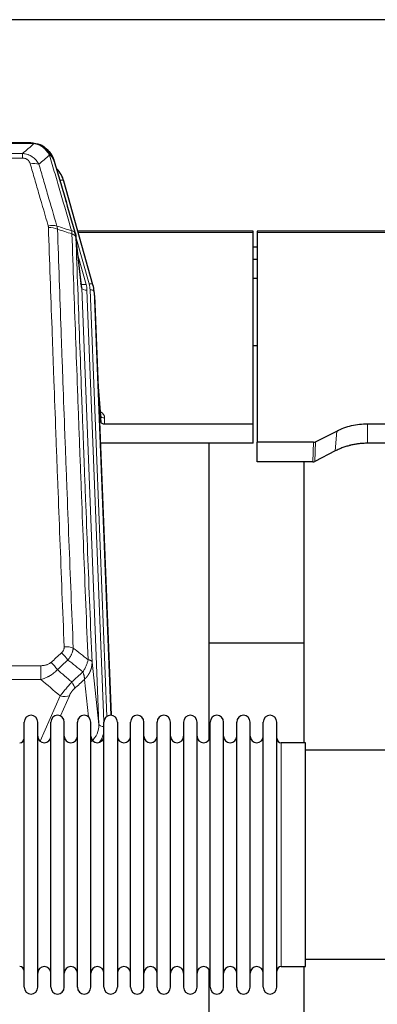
# Model space of a CAD drawing. Header units: inches. Extents: x 0 to 23760, y -13 to 16800.
# Tile 23 of 214: x 4230 to 4502, y 7618 to 8367. Entities that reach past the tile are written whole.
import ezdxf

# ---------------------------------------------------------------- set-up
doc = ezdxf.new("R2010")
doc.units = ezdxf.units.IN
doc.layers.add('254', color=7, linetype='Continuous', true_color=0xffffff)

msp = doc.modelspace()

# ---------------------------------------------------------------- linework, layer by layer
at = {"layer": '254', "color": 2, "linetype": 'Continuous', "lineweight": 25}
for p, q in [((5023.369, 8366.692), (3648.369, 8366.692)), ((4238.93, 8273.066), (4020.809, 8273.066)), ((4245.872, 8271.589), (4245.972, 8271.561)), ((4286.097, 8165.088), (4263.923, 8243.974)), ((4277.476, 8163.768), (4273.061, 8202.287)), ((4407.869, 8205.803), (4274.651, 8205.803)), ((4407.869, 8204.773), (4407.869, 8205.803)), ((4407.869, 8059.304), (4407.869, 8204.773)), ((4410.869, 8205.803), (4410.869, 8204.773)), ((4545.089, 8205.803), (4410.869, 8205.803)), ((4410.869, 8204.773), (4410.869, 8045.293)), ((4410.85, 8193.73), (4407.863, 8193.73)), ((4410.85, 8184.312), (4407.863, 8184.312)), ((4286.116, 8164.991), (4286.097, 8165.088)), ((4410.862, 8169.814), (4407.852, 8169.814)), ((4287.152, 8158.367), (4286.778, 8161.625)), ((4287.273, 8156.782), (4299.841, 7837.57)), ((4410.912, 8118.569), (4407.896, 8118.569)), ((4291.972, 8065.311), (4289.764, 8093.51)), ((4290.145, 8083.836), (4291.968, 8060.555)), ((4291.968, 8060.555), (4291.979, 8065.131)), ((4294.967, 8059.304), (4407.869, 8059.304)), ((4407.869, 8044.495), (4407.869, 8059.304)), ((4494.869, 8059.304), (4524.772, 8059.304)), ((4455.325, 8045.644), (4471.49, 8053.818)), ((4407.869, 8044.495), (4291.695, 8044.495)), ((4374.529, 7819.11), (4374.529, 8044.493)), ((4410.869, 8030.302), (4410.869, 8045.293)), ((4453.827, 8045.293), (4410.869, 8045.293)), ((4528.044, 8044.495), (4494.869, 8044.495)), ((4470.434, 8038.687), (4454.755, 8030.659)), ((4453.256, 8030.302), (4410.869, 8030.302)), ((4446.529, 8030.301), (4446.529, 7816.724)), ((4446.574, 7892.444), (4374.541, 7892.444)), ((4233.869, 7821.073), (4233.869, 7832.474)), ((4244.069, 7821.073), (4244.069, 7832.474)), ((4254.069, 7821.073), (4254.069, 7832.474)), ((4264.269, 7821.073), (4264.269, 7832.474)), ((4274.269, 7821.073), (4274.269, 7832.474)), ((4284.469, 7821.073), (4284.469, 7832.474)), ((4294.469, 7821.073), (4294.469, 7832.474)), ((4304.669, 7832.474), (4304.669, 7821.073)), ((4314.669, 7821.073), (4314.669, 7832.474)), ((4324.869, 7821.073), (4324.869, 7832.474)), ((4334.869, 7630.674), (4334.869, 7832.474)), ((4345.069, 7630.674), (4345.069, 7832.474)), ((4355.069, 7832.474), (4355.069, 7630.674)), ((4365.269, 7630.674), (4365.269, 7832.474)), ((4375.269, 7630.674), (4375.269, 7832.474)), ((4385.469, 7630.674), (4385.469, 7832.474)), ((4395.469, 7630.674), (4395.469, 7832.474)), ((4405.669, 7630.674), (4405.669, 7832.474)), ((4415.669, 7630.674), (4415.669, 7832.474)), ((4425.869, 7630.674), (4425.869, 7832.474)), ((4233.869, 7630.674), (4233.869, 7821.073)), ((4244.069, 7630.674), (4244.069, 7821.073)), ((4254.069, 7630.674), (4254.069, 7821.073)), ((4264.269, 7630.674), (4264.269, 7821.073)), ((4274.269, 7630.674), (4274.269, 7821.073)), ((4284.469, 7630.674), (4284.469, 7821.073)), ((4294.469, 7630.674), (4294.469, 7821.073)), ((4304.669, 7821.073), (4304.669, 7630.674)), ((4314.669, 7630.674), (4314.669, 7821.073)), ((4324.869, 7630.674), (4324.869, 7821.073)), ((4447.869, 7816.724), (4429.369, 7816.724)), ((4447.869, 7646.424), (4447.869, 7816.724)), ((4543.869, 7811.074), (4447.869, 7811.074)), ((4447.869, 7652.074), (4543.869, 7652.074)), ((4374.529, 7607.22), (4374.529, 7644.048)), ((4429.369, 7646.424), (4447.869, 7646.424)), ((4446.529, 7646.427), (4446.529, 7607.22))]:
    msp.add_line(p, q, dxfattribs=at)
at = {"layer": '254', "color": 110, "linetype": 'Continuous', "lineweight": 13}
for p, q in [((4241.272, 8272.403), (4018.467, 8272.403)), ((4245.972, 8271.561), (4246.04, 8271.404)), ((4027.198, 8264.935), (4232.541, 8264.935)), ((4232.541, 8261.402), (4027.198, 8261.402)), ((4232.541, 8264.935), (4232.541, 8261.402)), ((4265.76, 8227.736), (4261.035, 8244.547)), ((4283.209, 8165.661), (4273.136, 8201.495)), ((4407.869, 8204.773), (4274.938, 8204.773)), ((4544.802, 8204.773), (4410.869, 8204.773)), ((4277.567, 8162.594), (4273.19, 8200.775)), ((4274.835, 8186.807), (4280.861, 8165.369)), ((4290.633, 7830.701), (4277.567, 8162.594)), ((4294.479, 7832.787), (4281.559, 8160.968)), ((4296.684, 7836.683), (4283.906, 8161.26)), ((4287.273, 8156.782), (4286.9, 8160.04)), ((4286.9, 8160.04), (4299.595, 7837.576)), ((4291.979, 8065.131), (4289.772, 8093.319)), ((4294.977, 8063.72), (4294.967, 8059.304)), ((4494.869, 8059.304), (4494.869, 8044.495)), ((4471.49, 8053.818), (4470.434, 8038.687)), ((4453.256, 8030.302), (4453.827, 8045.293)), ((4455.325, 8045.644), (4454.755, 8030.659)), ((4013.283, 7875.306), (4246.455, 7875.306)), ((4246.455, 7875.306), (4246.455, 7864.875)), ((4285.385, 7878.107), (4290.633, 7830.701)), ((4246.455, 7864.875), (4013.283, 7864.875)), ((4282.718, 7836.321), (4279.57, 7864.755)), ((4245.926, 7817.836), (4261.082, 7852.355)), ((4268.144, 7852.505), (4261.369, 7837.074)), ((4429.369, 7646.424), (4429.369, 7816.724))]:
    msp.add_line(p, q, dxfattribs=at)
at = {"layer": '254', "color": 2, "linetype": 'Continuous', "lineweight": 25}
for centre, radius, start, end in [((4238.969, 7832.474), 5.1, 0, 180), ((4259.169, 7832.474), 5.1, 0, 180), ((4279.369, 7832.474), 5.1, 0, 180), ((4299.569, 7832.474), 5.1, 0, 180), ((4319.769, 7832.474), 5.1, 0, 180), ((4339.969, 7832.474), 5.1, 0, 180), ((4360.169, 7832.474), 5.1, 0, 180), ((4380.369, 7832.474), 5.1, 0, 180), ((4400.569, 7832.474), 5.1, 0, 180), ((4420.769, 7832.474), 5.1, 0, 180), ((4230.369, 7820.224), 3.5, 270, 0), ((4249.069, 7821.724), 5, 180, 0), ((4269.269, 7821.724), 5, 180, 0), ((4289.469, 7821.724), 5, 180, 0), ((4309.669, 7821.724), 5, 180, 0), ((4329.869, 7821.724), 5, 180, 0), ((4350.069, 7821.724), 5, 180, 0), ((4370.269, 7821.724), 5, 180, 0), ((4390.469, 7821.724), 5, 180, 0), ((4410.669, 7821.724), 5, 180, 0), ((4429.369, 7820.224), 3.5, 180, 270), ((4230.369, 7642.924), 3.5, 0, 90), ((4249.069, 7641.424), 5, 0, 180), ((4269.269, 7641.424), 5, 0, 180), ((4289.469, 7641.424), 5, 0, 180), ((4309.669, 7641.424), 5, 0, 180), ((4329.869, 7641.424), 5, 0, 180), ((4350.069, 7641.424), 5, 0, 180), ((4370.269, 7641.424), 5, 0, 180), ((4390.469, 7641.424), 5, 0, 180), ((4410.669, 7641.424), 5, 0, 180), ((4429.369, 7642.924), 3.5, 90, 180), ((4238.969, 7630.674), 5.1, 180, 0), ((4259.169, 7630.674), 5.1, 180, 0), ((4279.369, 7630.674), 5.1, 180, 0), ((4299.569, 7630.674), 5.1, 180, 0), ((4319.769, 7630.674), 5.1, 180, 0), ((4339.969, 7630.674), 5.1, 180, 0), ((4360.169, 7630.674), 5.1, 180, 0), ((4380.369, 7630.674), 5.1, 180, 0), ((4400.569, 7630.674), 5.1, 180, 0), ((4420.769, 7630.674), 5.1, 180, 0)]:
    msp.add_arc(centre, radius, start, end, dxfattribs=at)
at = {"layer": '254', "color": 110, "linetype": 'Continuous', "lineweight": 13}
for centre, major_axis, ratio, start_param, end_param in [((4238.388, 8251.18), (9.598, 2.808), 0.562843, 0.6646512, 1.4076092), ((4261.035, 8243.162), (-2.888, -0.812), 0.4480327, 3.1416079, 4.5871119), ((4252.049, 8204.297), (9.604, 2.788), 0.5442898, 0.6684637, 1.414101), ((4252.236, 8203.125), (9.994, 0.345), 0.559112, 0.7940626, 1.551472), ((4280.861, 8167.216), (-3.851, -1.082), 0.4480327, 0.2500116, 1.4455193), ((4257.541, 8160.217), (-24.033, -0.038), 0.8858289, 3.1750594, 3.3842109), ((4283.209, 8164.276), (-2.888, -0.812), 0.4480327, 3.1416079, 4.5871119), ((4259.888, 8160.51), (-24.033, -0.038), 0.8858289, 3.1750594, 3.3842109), ((4281.559, 8162.815), (-3.997, -0.157), 0.4614673, 0.0341943, 1.5526308), ((4283.906, 8159.875), (-2.998, -0.118), 0.4614673, 3.175787, 4.6942235), ((4288.973, 8063.72), (-6.003, -0.046), 0.8757409, 3.1327535, 4.2284576), ((4294.977, 8065.175), (3, -0.007), 0.4848086, 3.1763596, 4.7135294), ((4264.195, 7885.398), (9.992, 0.404), 0.431453, 0.7935197, 1.5533391), ((4262.223, 7880.804), (-6.729, 7.397), 0.3051216, 4.2889758, 5.0360109), ((4254.214, 7873.512), (-6.736, 7.391), 0.3030979, 4.2875497, 5.03344), ((4265.169, 7864.125), (-6.719, 7.407), 0.3029797, 3.5431496, 4.2886573), ((4261.082, 7858.527), (9.156, -4.02), 0.5833249, 4.9631119, 5.806783), ((4270.606, 7830.202), (20.033, -0.591), 0.8872905, 5.5253333, 6.3444464), ((4294.625, 7830.921), (-3.997, -0.157), 0.4614673, 0.0341943, 1.5136497), ((4270.606, 7828.355), (24.034, -0.11), 0.8859493, 5.722211, 6.1681029)]:
    msp.add_ellipse(centre, major_axis=major_axis, ratio=ratio, start_param=start_param, end_param=end_param, dxfattribs=at)
at = {"layer": '254', "color": 2, "linetype": 'Continuous', "lineweight": 25}
for centre, major_axis, ratio, start_param, end_param in [((4237.728, 8237.961), (-27.014, -0.465), 0.8900028, 3.3708663, 3.8108475), ((4257.541, 8162.064), (20.035, -0.399), 0.8846078, 0.0524005, 0.2615519), ((4259.888, 8159.125), (-27.027, -0.37), 0.8864308, 3.1643526, 3.3735041), ((4294.966, 8060.598), (3, 0), 0.4313147, 3.1753737, 4.7125436), ((4453.824, 8047.921), (3, -0.011), 0.8761328, 4.7166989, 5.239903), ((4453.255, 8032.965), (3, -0.007), 0.8874311, 4.7150805, 5.2382846)]:
    msp.add_ellipse(centre, major_axis=major_axis, ratio=ratio, start_param=start_param, end_param=end_param, dxfattribs=at)
at = {"layer": '254', "color": 110, "linetype": 'Continuous', "lineweight": 13}
for points in [[(4232.541, 8264.935), (4235.468, 8267.422), (4238.379, 8269.911), (4241.272, 8272.403)], [(4253.035, 8263.684), (4250.361, 8261.361), (4247.671, 8259.04), (4244.968, 8256.722)], [(4258.645, 8209.725), (4262.394, 8208.506), (4266.141, 8207.289), (4269.889, 8206.074)], [(4258.645, 8209.725), (4258.758, 8209.341), (4258.946, 8208.561), (4259.063, 8207.759), (4259.104, 8207.352)], [(4270.101, 8203.783), (4266.436, 8204.971), (4262.77, 8206.161), (4259.104, 8207.352)], [(4271.078, 7888.754), (4274.83, 7885.803), (4278.581, 7882.847), (4282.33, 7879.887)], [(4254.214, 7877.782), (4256.883, 7880.224), (4259.553, 7882.665), (4262.223, 7885.103)], [(4267.045, 7879.637), (4264.374, 7877.202), (4261.702, 7874.765), (4259.031, 7872.326)], [(4278.465, 7870.641), (4274.66, 7873.644), (4270.854, 7876.643), (4267.045, 7879.637)], [(4259.031, 7872.326), (4262.678, 7869.194), (4266.327, 7866.064), (4269.978, 7862.935)], [(4261.082, 7852.355), (4256.203, 7856.526), (4251.328, 7860.699), (4246.455, 7864.875)], [(4269.978, 7862.935), (4272.806, 7865.506), (4275.635, 7868.075), (4278.465, 7870.641)], [(4279.57, 7864.755), (4277.124, 7862.539), (4274.677, 7860.322), (4272.231, 7858.103)]]:
    msp.add_open_spline(points, degree=3, dxfattribs=at)
at = {"layer": '254', "color": 2, "linetype": 'Continuous', "lineweight": 25}
for points, degree in [([(4238.73, 8273.063), (4239.347, 8273.067), (4239.97, 8273.037), (4240.596, 8272.973)], 3), ([(4249.483, 8269.508), (4247.836, 8270.728), (4245.97, 8271.563)], 2), ([(4273.067, 8202.206), (4272.317, 8205.037)], 1)]:
    msp.add_open_spline(points, degree=degree, dxfattribs=at)
for points, knots in [([(4238.73, 8273.063), (4238.804, 8273.065), (4238.878, 8273.066), (4239.174, 8273.065), (4239.396, 8273.056), (4239.823, 8273.021), (4240.028, 8272.995), (4240.281, 8272.949), (4240.342, 8272.937), (4240.401, 8272.923)], [0, 0, 0, 0, 0.125, 0.125, 0.5, 0.5, 0.875, 0.875, 1, 1, 1, 1]), ([(4240.401, 8272.923), (4241.812, 8272.834), (4243.248, 8272.528), (4245.119, 8271.827), (4245.583, 8271.627), (4246.04, 8271.404)], [0, 0, 0, 0, 0.75, 0.75, 1, 1, 1, 1]), ([(4243.874, 8272.319), (4243.953, 8272.295), (4244.033, 8272.271), (4244.706, 8272.059), (4245.294, 8271.84), (4245.872, 8271.589)], [0, 0, 0, 0, 0.1180686, 0.1180686, 1, 1, 1, 1]), ([(4246.04, 8271.404), (4246.269, 8271.292), (4246.496, 8271.175), (4247.398, 8270.682), (4248.057, 8270.261), (4249.327, 8269.323), (4249.937, 8268.806), (4250.709, 8268.063), (4250.898, 8267.873), (4251.084, 8267.678)], [0, 0, 0, 0, 0.125, 0.125, 0.5, 0.5, 0.875, 0.875, 1, 1, 1, 1]), ([(4249.559, 8269.451), (4250.205, 8268.969), (4250.82, 8268.443), (4251.628, 8267.657), (4251.852, 8267.428), (4252.069, 8267.194)], [0, 0, 0, 0, 0.7159091, 0.7159091, 1, 1, 1, 1]), ([(4252.499, 8266.626), (4252.478, 8266.67), (4252.455, 8266.715), (4252.376, 8266.85), (4252.313, 8266.94), (4252.187, 8267.084), (4252.131, 8267.14), (4252.069, 8267.194)], [0, 0, 0, 0, 0.2280377, 0.2280377, 0.6912151, 0.6912151, 1, 1, 1, 1]), ([(4252.069, 8267.194), (4252.504, 8266.724), (4252.914, 8266.233), (4254.444, 8264.198), (4255.34, 8262.509), (4255.952, 8260.769)], [0, 0, 0, 0, 0.25, 0.25, 1, 1, 1, 1]), ([(4252.56, 8266.492), (4252.571, 8266.479), (4252.594, 8266.452), (4252.629, 8266.412), (4252.665, 8266.372), (4252.701, 8266.33), (4252.737, 8266.288), (4252.773, 8266.246), (4252.81, 8266.202), (4252.848, 8266.158), (4252.885, 8266.113), (4252.923, 8266.067), (4252.962, 8266.021), (4253.001, 8265.974), (4253.04, 8265.926), (4253.079, 8265.878), (4253.119, 8265.828), (4253.159, 8265.778), (4253.199, 8265.727), (4253.24, 8265.676), (4253.281, 8265.623), (4253.323, 8265.57), (4253.364, 8265.516), (4253.406, 8265.462), (4253.448, 8265.406), (4253.491, 8265.35), (4253.533, 8265.293), (4253.576, 8265.235), (4253.62, 8265.177), (4253.663, 8265.117), (4253.707, 8265.057), (4253.75, 8264.996), (4253.795, 8264.934), (4253.839, 8264.872), (4253.883, 8264.808), (4253.928, 8264.744), (4253.973, 8264.679), (4254.018, 8264.613), (4254.063, 8264.546), (4254.108, 8264.478), (4254.154, 8264.41), (4254.199, 8264.34), (4254.245, 8264.27), (4254.29, 8264.199), (4254.336, 8264.127), (4254.382, 8264.054), (4254.428, 8263.981), (4254.474, 8263.906), (4254.52, 8263.831), (4254.567, 8263.755), (4254.613, 8263.677), (4254.659, 8263.599), (4254.705, 8263.52), (4254.752, 8263.44), (4254.798, 8263.36), (4254.844, 8263.278), (4254.89, 8263.195), (4254.936, 8263.112), (4254.982, 8263.028), (4255.028, 8262.942), (4255.074, 8262.856), (4255.12, 8262.769), (4255.166, 8262.681), (4255.211, 8262.592), (4255.257, 8262.502), (4255.302, 8262.411), (4255.347, 8262.319), (4255.392, 8262.226), (4255.437, 8262.132), (4255.482, 8262.038), (4255.526, 8261.942), (4255.57, 8261.845), (4255.614, 8261.748), (4255.658, 8261.649), (4255.701, 8261.55), (4255.744, 8261.449), (4255.787, 8261.348), (4255.83, 8261.246), (4255.872, 8261.142), (4255.914, 8261.038), (4255.955, 8260.933), (4255.996, 8260.827), (4256.037, 8260.719), (4256.077, 8260.611), (4256.117, 8260.502), (4256.157, 8260.392), (4256.196, 8260.281), (4256.234, 8260.169), (4256.273, 8260.056), (4256.31, 8259.942), (4256.347, 8259.827), (4256.384, 8259.711), (4256.42, 8259.594), (4256.455, 8259.476), (4256.49, 8259.357), (4256.525, 8259.237), (4256.558, 8259.117), (4256.58, 8259.036), (4256.591, 8258.995)], [0, 0, 0, 0, 0.0060657, 0.012223, 0.0184718, 0.0248123, 0.0312443, 0.0377679, 0.0443831, 0.0510899, 0.0578883, 0.0647782, 0.0717598, 0.0788329, 0.0859977, 0.093254, 0.1006019, 0.1080414, 0.1155725, 0.1231952, 0.1309095, 0.1387154, 0.1466129, 0.1546019, 0.1626826, 0.1708549, 0.1791188, 0.1874742, 0.1959213, 0.20446, 0.2130903, 0.2218121, 0.2306256, 0.2395307, 0.2485274, 0.2576156, 0.2667955, 0.276067, 0.2854301, 0.2948848, 0.3044311, 0.314069, 0.3237985, 0.3336196, 0.3435324, 0.3535367, 0.3636326, 0.3738202, 0.3840993, 0.3944701, 0.4049324, 0.4154864, 0.426132, 0.4368691, 0.4476979, 0.4586183, 0.4696303, 0.480734, 0.4919292, 0.503216, 0.5145945, 0.5260645, 0.5376262, 0.5492795, 0.5610244, 0.5728609, 0.584789, 0.5968087, 0.60892, 0.621123, 0.6334175, 0.6458037, 0.6582815, 0.6708509, 0.6835119, 0.6962645, 0.7091087, 0.7220445, 0.735072, 0.748191, 0.7614017, 0.774704, 0.7880979, 0.8015834, 0.8151605, 0.8288293, 0.8425896, 0.8564416, 0.8703852, 0.8844204, 0.8985472, 0.9127656, 0.9270756, 0.9414773, 0.9559705, 0.9705554, 0.9852319, 1, 1, 1, 1]), ([(4256.591, 8258.995), (4256.534, 8259.305), (4256.452, 8259.609), (4256.238, 8260.202), (4256.107, 8260.49), (4255.952, 8260.769)], [0, 0, 0, 0, 0.5, 0.5, 1, 1, 1, 1]), ([(4256.591, 8258.995), (4257.922, 8254.473), (4259.254, 8249.94), (4261.922, 8240.853), (4263.258, 8236.299), (4267.268, 8222.606), (4269.948, 8213.437), (4272.634, 8204.226)], [0, 0, 0, 0, 0.25, 0.25, 0.5, 0.5, 1, 1, 1, 1]), ([(4272.634, 8204.226), (4272.639, 8204.208), (4272.649, 8204.174), (4272.664, 8204.122), (4272.679, 8204.068), (4272.695, 8204.014), (4272.71, 8203.958), (4272.725, 8203.901), (4272.741, 8203.843), (4272.756, 8203.784), (4272.771, 8203.724), (4272.787, 8203.662), (4272.802, 8203.6), (4272.818, 8203.536), (4272.833, 8203.472), (4272.848, 8203.406), (4272.863, 8203.339), (4272.878, 8203.27), (4272.893, 8203.201), (4272.908, 8203.131), (4272.922, 8203.059), (4272.937, 8202.986), (4272.951, 8202.912), (4272.965, 8202.837), (4272.979, 8202.761), (4272.993, 8202.684), (4273.006, 8202.605), (4273.027, 8202.478), (4273.053, 8202.309), (4273.081, 8202.102), (4273.105, 8201.91), (4273.124, 8201.733), (4273.14, 8201.571), (4273.153, 8201.423), (4273.163, 8201.291), (4273.17, 8201.174), (4273.177, 8201.072), (4273.181, 8200.985), (4273.185, 8200.914), (4273.187, 8200.858), (4273.189, 8200.816), (4273.19, 8200.791), (4273.19, 8200.778), (4273.19, 8200.775)], [0, 0, 0, 0, 0.0155037, 0.0313049, 0.0474035, 0.0637997, 0.0804935, 0.097485, 0.1147743, 0.1323613, 0.1502462, 0.1684289, 0.1869096, 0.2056883, 0.224765, 0.2441397, 0.2638126, 0.2837835, 0.3040527, 0.32462, 0.3454856, 0.3666494, 0.3881116, 0.409872, 0.4319308, 0.454288, 0.4769435, 0.4998975, 0.5635611, 0.6228928, 0.6778927, 0.7285606, 0.7748966, 0.8169007, 0.8545729, 0.8879131, 0.9169214, 0.9415977, 0.9619421, 0.9779545, 0.989635, 0.9969835, 1, 1, 1, 1]), ([(4471.49, 8053.818), (4475.023, 8055.605), (4478.825, 8056.984), (4486.708, 8058.834), (4490.788, 8059.304), (4494.869, 8059.304)], [0, 0, 0, 0, 0.5, 0.5, 1, 1, 1, 1]), ([(4494.869, 8044.495), (4493.799, 8044.495), (4491.664, 8044.432), (4489.539, 8044.246), (4488.213, 8044.091), (4487.948, 8044.058), (4487.419, 8043.988), (4486.628, 8043.878), (4485.84, 8043.75), (4484.269, 8043.473), (4483.229, 8043.258), (4482.067, 8042.981), (4481.938, 8042.95), (4481.681, 8042.886), (4481.295, 8042.79), (4480.399, 8042.555), (4479.639, 8042.338), (4478.129, 8041.882), (4476.142, 8041.218), (4474.208, 8040.441), (4472.3, 8039.607), (4471.36, 8039.161), (4470.434, 8038.687)], [0, 0, 0, 0, 0.125, 0.25, 0.25, 0.28125, 0.28125, 0.3125, 0.375, 0.375, 0.5, 0.5, 0.515625, 0.515625, 0.53125, 0.5625, 0.625, 0.625, 0.75, 0.875, 0.875, 1, 1, 1, 1])]:
    msp.add_open_spline(points, degree=3, knots=knots, dxfattribs=at)
at = {"layer": '254', "color": 110, "linetype": 'Continuous', "lineweight": 13}
for points, knots in [([(4240.401, 8272.923), (4240.52, 8272.896), (4240.63, 8272.866), (4240.878, 8272.779), (4241.003, 8272.717), (4241.19, 8272.575), (4241.251, 8272.495), (4241.272, 8272.403)], [0, 0, 0, 0, 0.25, 0.25, 0.625, 0.625, 1, 1, 1, 1]), ([(4241.272, 8272.403), (4242.492, 8272.301), (4243.668, 8272.007), (4245.162, 8271.381), (4245.53, 8271.204), (4245.89, 8271.01)], [0, 0, 0, 0, 0.75, 0.75, 1, 1, 1, 1]), ([(4246.04, 8271.404), (4246.042, 8271.374), (4246.04, 8271.342), (4246.027, 8271.256), (4246.011, 8271.201), (4245.963, 8271.097), (4245.93, 8271.048), (4245.89, 8271.01)], [0, 0, 0, 0, 0.25, 0.25, 0.625, 0.625, 1, 1, 1, 1]), ([(4245.89, 8271.01), (4246.07, 8270.913), (4246.249, 8270.811), (4246.956, 8270.386), (4247.47, 8270.028), (4248.465, 8269.241), (4248.944, 8268.813), (4249.558, 8268.204), (4249.71, 8268.049), (4249.859, 8267.891)], [0, 0, 0, 0, 0.125, 0.125, 0.5, 0.5, 0.875, 0.875, 1, 1, 1, 1]), ([(4232.541, 8264.935), (4232.875, 8264.912), (4233.209, 8264.878), (4233.872, 8264.791), (4234.2, 8264.737), (4235.176, 8264.545), (4235.813, 8264.377), (4236.516, 8264.14), (4236.594, 8264.113), (4236.749, 8264.058), (4236.827, 8264.03), (4237.058, 8263.943), (4237.211, 8263.883), (4237.666, 8263.695), (4238.261, 8263.425), (4238.833, 8263.117), (4239.255, 8262.872), (4239.463, 8262.746), (4239.669, 8262.615), (4239.805, 8262.526), (4239.873, 8262.481), (4240.478, 8262.072), (4240.986, 8261.676), (4241.706, 8261.036), (4241.938, 8260.816), (4242.276, 8260.474), (4242.388, 8260.358), (4242.606, 8260.122), (4242.714, 8260.002), (4243.241, 8259.397), (4243.629, 8258.891), (4244.344, 8257.836), (4244.67, 8257.289), (4244.968, 8256.722)], [0, 0, 0, 0, 0.0625, 0.0625, 0.125, 0.125, 0.25, 0.25, 0.265625, 0.265625, 0.28125, 0.28125, 0.3125, 0.3125, 0.375, 0.4375, 0.4375, 0.46875, 0.484375, 0.484375, 0.5, 0.5, 0.625, 0.625, 0.6875, 0.6875, 0.71875, 0.71875, 0.75, 0.75, 0.875, 0.875, 1, 1, 1, 1]), ([(4232.541, 8261.402), (4232.723, 8261.402), (4232.906, 8261.396), (4233.269, 8261.369), (4233.449, 8261.35), (4233.805, 8261.296), (4233.98, 8261.262), (4234.327, 8261.18), (4234.498, 8261.132), (4234.709, 8261.062), (4234.751, 8261.047), (4234.834, 8261.017), (4234.959, 8260.971), (4235.08, 8260.921), (4235.319, 8260.816), (4235.627, 8260.663), (4235.914, 8260.484), (4236.087, 8260.365), (4236.122, 8260.34), (4236.19, 8260.291), (4236.223, 8260.266), (4236.323, 8260.19), (4236.388, 8260.138), (4236.578, 8259.979), (4236.697, 8259.868), (4236.924, 8259.64), (4237.031, 8259.522), (4237.233, 8259.279), (4237.329, 8259.154), (4237.442, 8258.994), (4237.464, 8258.962), (4237.508, 8258.897), (4237.53, 8258.864), (4237.594, 8258.766), (4237.635, 8258.7), (4237.753, 8258.5), (4237.827, 8258.366), (4237.964, 8258.093), (4238.027, 8257.956), (4238.204, 8257.538), (4238.304, 8257.255), (4238.388, 8256.966)], [0, 0, 0, 0, 0.0625, 0.0625, 0.125, 0.125, 0.1875, 0.1875, 0.25, 0.25, 0.265625, 0.265625, 0.28125, 0.3125, 0.3125, 0.375, 0.4375, 0.4375, 0.453125, 0.453125, 0.46875, 0.46875, 0.5, 0.5, 0.5625, 0.5625, 0.625, 0.625, 0.6875, 0.6875, 0.703125, 0.703125, 0.71875, 0.71875, 0.75, 0.75, 0.8125, 0.8125, 0.875, 0.875, 1, 1, 1, 1]), ([(4251.084, 8267.678), (4250.985, 8267.705), (4250.884, 8267.728), (4250.627, 8267.778), (4250.469, 8267.802), (4250.159, 8267.846), (4250.005, 8267.867), (4249.859, 8267.891)], [0, 0, 0, 0, 0.25, 0.25, 0.625, 0.625, 1, 1, 1, 1]), ([(4249.859, 8267.891), (4250.158, 8267.575), (4250.449, 8267.247), (4251.575, 8265.897), (4252.342, 8264.799), (4253.035, 8263.684)], [0, 0, 0, 0, 0.25, 0.25, 1, 1, 1, 1]), ([(4252.069, 8267.194), (4252.039, 8267.22), (4252.006, 8267.246), (4251.872, 8267.348), (4251.759, 8267.418), (4251.509, 8267.54), (4251.373, 8267.592), (4251.182, 8267.651), (4251.133, 8267.665), (4251.084, 8267.678)], [0, 0, 0, 0, 0.125, 0.125, 0.5, 0.5, 0.875, 0.875, 1, 1, 1, 1]), ([(4251.084, 8267.678), (4251.455, 8267.289), (4251.812, 8266.883), (4253.172, 8265.2), (4254.043, 8263.806), (4254.742, 8262.353)], [0, 0, 0, 0, 0.25, 0.25, 1, 1, 1, 1]), ([(4254.742, 8262.353), (4254.496, 8262.601), (4254.229, 8262.836), (4253.659, 8263.28), (4253.355, 8263.489), (4253.035, 8263.684)], [0, 0, 0, 0, 0.5, 0.5, 1, 1, 1, 1]), ([(4269.889, 8206.074), (4267.066, 8215.767), (4264.251, 8225.415), (4260.037, 8239.818), (4258.634, 8244.607), (4255.832, 8254.163), (4254.433, 8258.929), (4253.035, 8263.684)], [0, 0, 0, 0, 0.5, 0.5, 0.75, 0.75, 1, 1, 1, 1]), ([(4255.952, 8260.769), (4255.796, 8261.054), (4255.616, 8261.329), (4255.212, 8261.858), (4254.987, 8262.112), (4254.742, 8262.353)], [0, 0, 0, 0, 0.5, 0.5, 1, 1, 1, 1]), ([(4252.049, 8209.895), (4249.763, 8217.801), (4247.482, 8225.676), (4244.067, 8237.444), (4242.929, 8241.359), (4240.657, 8249.174), (4239.522, 8253.074), (4238.388, 8256.966)], [0, 0, 0, 0, 0.5, 0.5, 0.75, 0.75, 1, 1, 1, 1]), ([(4244.968, 8256.722), (4246.103, 8252.836), (4247.239, 8248.942), (4249.515, 8241.139), (4250.653, 8237.23), (4254.073, 8225.481), (4256.357, 8217.618), (4258.645, 8209.725)], [0, 0, 0, 0, 0.25, 0.25, 0.5, 0.5, 1, 1, 1, 1]), ([(4252.049, 8209.895), (4252.105, 8209.702), (4252.148, 8209.507), (4252.21, 8209.115), (4252.229, 8208.917), (4252.236, 8208.718)], [0, 0, 0, 0, 0.5, 0.5, 1, 1, 1, 1]), ([(4264.195, 7889.715), (4263.637, 7903.546), (4262.537, 7931.076), (4260.929, 7971.98), (4259.887, 7998.988), (4259.116, 8019.146), (4258.734, 8029.201), (4258.355, 8039.219), (4258.104, 8045.89), (4257.979, 8049.221), (4257.355, 8065.856), (4256.864, 8079.093), (4256.139, 8098.843), (4255.899, 8105.407), (4255.423, 8118.498), (4255.187, 8125.024), (4254.485, 8144.547), (4253.564, 8170.427), (4252.674, 8196.005), (4252.236, 8208.718)], [0, 0, 0, 0, 0.125, 0.25, 0.375, 0.375, 0.4375, 0.46875, 0.46875, 0.5, 0.5, 0.625, 0.625, 0.6875, 0.6875, 0.75, 0.75, 0.875, 1, 1, 1, 1]), ([(4259.104, 8207.352), (4259.542, 8194.655), (4260.434, 8169.109), (4261.355, 8143.262), (4262.058, 8123.764), (4262.295, 8117.246), (4262.771, 8104.172), (4263.011, 8097.616), (4263.738, 8077.892), (4264.229, 8064.672), (4264.854, 8048.057), (4264.979, 8044.731), (4265.231, 8038.069), (4265.61, 8028.063), (4265.993, 8018.021), (4266.764, 7997.889), (4267.808, 7970.914), (4269.418, 7930.063), (4270.52, 7902.567), (4271.078, 7888.754)], [0, 0, 0, 0, 0.125, 0.25, 0.25, 0.3125, 0.3125, 0.375, 0.375, 0.5, 0.5, 0.53125, 0.53125, 0.5625, 0.625, 0.625, 0.75, 0.875, 1, 1, 1, 1]), ([(4272.634, 8204.226), (4272.612, 8204.472), (4272.535, 8204.703), (4272.271, 8205.122), (4272.085, 8205.31), (4271.614, 8205.632), (4271.328, 8205.766), (4270.67, 8205.97), (4270.297, 8206.04), (4269.889, 8206.074)], [0, 0, 0, 0, 0.25, 0.25, 0.5, 0.5, 0.75, 0.75, 1, 1, 1, 1]), ([(4269.889, 8206.074), (4269.964, 8205.702), (4270.006, 8205.33), (4270.064, 8204.571), (4270.08, 8204.185), (4270.101, 8203.783)], [0, 0, 0, 0, 0.5, 0.5, 1, 1, 1, 1]), ([(4273.19, 8200.775), (4273.189, 8200.783), (4273.187, 8200.799), (4273.184, 8200.822), (4273.181, 8200.846), (4273.177, 8200.87), (4273.174, 8200.893), (4273.169, 8200.917), (4273.165, 8200.941), (4273.161, 8200.964), (4273.156, 8200.988), (4273.151, 8201.011), (4273.145, 8201.035), (4273.14, 8201.058), (4273.134, 8201.082), (4273.128, 8201.105), (4273.121, 8201.129), (4273.115, 8201.152), (4273.108, 8201.176), (4273.101, 8201.199), (4273.093, 8201.223), (4273.086, 8201.246), (4273.078, 8201.269), (4273.07, 8201.292), (4273.062, 8201.316), (4273.053, 8201.339), (4273.044, 8201.362), (4273.035, 8201.385), (4273.026, 8201.409), (4273.016, 8201.432), (4273.006, 8201.455), (4272.996, 8201.478), (4272.985, 8201.501), (4272.975, 8201.524), (4272.964, 8201.547), (4272.953, 8201.57), (4272.941, 8201.593), (4272.93, 8201.616), (4272.918, 8201.638), (4272.906, 8201.661), (4272.894, 8201.684), (4272.881, 8201.707), (4272.868, 8201.729), (4272.855, 8201.752), (4272.842, 8201.775), (4272.828, 8201.797), (4272.814, 8201.82), (4272.8, 8201.842), (4272.786, 8201.865), (4272.771, 8201.887), (4272.756, 8201.909), (4272.741, 8201.932), (4272.726, 8201.954), (4272.71, 8201.976), (4272.695, 8201.998), (4272.679, 8202.02), (4272.662, 8202.042), (4272.646, 8202.064), (4272.629, 8202.086), (4272.612, 8202.108), (4272.595, 8202.13), (4272.577, 8202.152), (4272.56, 8202.174), (4272.542, 8202.195), (4272.524, 8202.217), (4272.505, 8202.239), (4272.486, 8202.26), (4272.468, 8202.282), (4272.448, 8202.303), (4272.429, 8202.324), (4272.409, 8202.346), (4272.39, 8202.367), (4272.369, 8202.388), (4272.349, 8202.409), (4272.329, 8202.43), (4272.308, 8202.451), (4272.281, 8202.478), (4272.247, 8202.511), (4272.206, 8202.55), (4272.164, 8202.589), (4272.122, 8202.627), (4272.079, 8202.665), (4272.035, 8202.702), (4271.99, 8202.74), (4271.944, 8202.777), (4271.898, 8202.814), (4271.851, 8202.85), (4271.803, 8202.886), (4271.754, 8202.922), (4271.705, 8202.958), (4271.655, 8202.993), (4271.604, 8203.028), (4271.552, 8203.062), (4271.5, 8203.097), (4271.446, 8203.13), (4271.393, 8203.164), (4271.338, 8203.197), (4271.283, 8203.23), (4271.227, 8203.263), (4271.17, 8203.295), (4271.112, 8203.326), (4271.054, 8203.358), (4270.995, 8203.389), (4270.936, 8203.42), (4270.875, 8203.45), (4270.814, 8203.48), (4270.753, 8203.509), (4270.691, 8203.539), (4270.628, 8203.567), (4270.564, 8203.596), (4270.5, 8203.624), (4270.435, 8203.651), (4270.369, 8203.679), (4270.303, 8203.705), (4270.236, 8203.732), (4270.169, 8203.758), (4270.123, 8203.775), (4270.101, 8203.783)], [0, 0, 0, 0, 0.0066687, 0.0133374, 0.0200061, 0.0266746, 0.0333432, 0.0400116, 0.0466801, 0.0533484, 0.0600168, 0.066685, 0.0733532, 0.0800214, 0.0866895, 0.0933575, 0.1000255, 0.1066935, 0.1133614, 0.1200292, 0.126697, 0.1333647, 0.1400324, 0.1467001, 0.1533676, 0.1600352, 0.1667026, 0.1733701, 0.1800374, 0.1867047, 0.193372, 0.2000392, 0.2067064, 0.2133735, 0.2200405, 0.2267075, 0.2333745, 0.2400414, 0.2467082, 0.253375, 0.2600418, 0.2667085, 0.2733751, 0.2800417, 0.2867082, 0.2933747, 0.3000412, 0.3067075, 0.3133739, 0.3200401, 0.3267064, 0.3333725, 0.3400387, 0.3467047, 0.3533708, 0.3600367, 0.3667026, 0.3733685, 0.3800343, 0.3867001, 0.3933658, 0.4000315, 0.4066971, 0.4133626, 0.4200281, 0.4266936, 0.433359, 0.4400243, 0.4466896, 0.4533549, 0.4600201, 0.4666852, 0.4733503, 0.4800154, 0.4866804, 0.4933453, 0.5000102, 0.5125098, 0.5250093, 0.5375088, 0.5500082, 0.5625077, 0.5750071, 0.5875066, 0.600006, 0.6125054, 0.6250049, 0.6375043, 0.6500037, 0.6625032, 0.6750026, 0.6875021, 0.7000016, 0.7125011, 0.7250006, 0.7375001, 0.7499997, 0.7624993, 0.7749989, 0.7874985, 0.7999982, 0.812498, 0.8249977, 0.8374975, 0.8499974, 0.8624973, 0.8749972, 0.8874972, 0.8999973, 0.9124974, 0.9249976, 0.9374978, 0.9499981, 0.9624985, 0.9749989, 0.9874994, 1, 1, 1, 1]), ([(4282.33, 7879.887), (4281.758, 7893.94), (4280.631, 7921.911), (4278.985, 7963.462), (4277.919, 7990.894), (4277.131, 8011.366), (4276.74, 8021.577), (4276.288, 8033.446), (4276.096, 8038.523), (4275.968, 8041.906), (4275.904, 8043.596), (4275.585, 8052.041), (4275.205, 8062.149), (4274.767, 8073.892), (4274.581, 8078.915), (4274.457, 8082.261), (4274.395, 8083.933), (4273.839, 8098.969), (4272.866, 8125.544), (4271.455, 8164.938), (4270.547, 8190.887), (4270.101, 8203.783)], [0, 0, 0, 0, 0.125, 0.25, 0.375, 0.375, 0.4375, 0.46875, 0.484375, 0.484375, 0.5, 0.5, 0.5625, 0.59375, 0.609375, 0.609375, 0.625, 0.625, 0.75, 0.875, 1, 1, 1, 1]), ([(4273.19, 8200.775), (4273.635, 8187.928), (4274.541, 8162.077), (4275.947, 8122.833), (4276.918, 8096.359), (4277.472, 8081.38), (4277.534, 8079.714), (4277.658, 8076.381), (4277.844, 8071.377), (4278.28, 8059.678), (4278.659, 8049.609), (4278.977, 8041.196), (4279.041, 8039.512), (4279.168, 8036.142), (4279.36, 8031.084), (4279.81, 8019.261), (4280.201, 8009.088), (4280.987, 7988.693), (4282.05, 7961.365), (4283.691, 7919.971), (4284.815, 7892.106), (4285.385, 7878.107)], [0, 0, 0, 0, 0.125, 0.25, 0.375, 0.375, 0.390625, 0.390625, 0.40625, 0.4375, 0.5, 0.5, 0.515625, 0.515625, 0.53125, 0.5625, 0.625, 0.625, 0.75, 0.875, 1, 1, 1, 1]), ([(4264.195, 7889.715), (4264.203, 7889.502), (4264.201, 7889.288), (4264.184, 7889.022), (4264.18, 7888.969), (4264.17, 7888.863), (4264.164, 7888.81), (4264.145, 7888.651), (4264.13, 7888.545), (4264.074, 7888.231), (4264.026, 7888.025), (4263.906, 7887.618), (4263.834, 7887.417), (4263.707, 7887.121), (4263.662, 7887.023), (4263.59, 7886.877), (4263.565, 7886.828), (4263.514, 7886.732), (4263.488, 7886.684), (4263.353, 7886.447), (4263.235, 7886.265), (4262.979, 7885.912), (4262.841, 7885.741), (4262.546, 7885.413), (4262.389, 7885.255), (4262.223, 7885.103)], [0, 0, 0, 0, 0.125, 0.125, 0.15625, 0.15625, 0.1875, 0.1875, 0.25, 0.25, 0.375, 0.375, 0.5, 0.5, 0.5625, 0.5625, 0.59375, 0.59375, 0.625, 0.625, 0.75, 0.75, 0.875, 0.875, 1, 1, 1, 1]), ([(4271.078, 7888.754), (4271.042, 7888.361), (4270.988, 7887.966), (4270.9, 7887.472), (4270.882, 7887.373), (4270.842, 7887.175), (4270.821, 7887.075), (4270.755, 7886.779), (4270.707, 7886.581), (4270.551, 7885.99), (4270.309, 7885.206), (4270.002, 7884.43), (4269.746, 7883.851), (4269.634, 7883.611), (4269.515, 7883.371), (4269.467, 7883.275), (4269.443, 7883.227), (4269.37, 7883.083), (4269.32, 7882.988), (4269.065, 7882.514), (4268.847, 7882.14), (4268.382, 7881.405), (4267.888, 7880.681), (4267.336, 7879.981), (4267.045, 7879.637)], [0, 0, 0, 0, 0.125, 0.125, 0.15625, 0.15625, 0.1875, 0.1875, 0.25, 0.25, 0.375, 0.5, 0.5, 0.5625, 0.578125, 0.578125, 0.59375, 0.59375, 0.625, 0.625, 0.75, 0.75, 0.875, 1, 1, 1, 1]), ([(4282.33, 7879.887), (4282.201, 7879.142), (4282.022, 7878.38), (4281.566, 7876.835), (4281.288, 7876.054), (4280.8, 7874.88), (4280.626, 7874.489), (4280.254, 7873.708), (4280.056, 7873.318), (4279.43, 7872.156), (4278.968, 7871.39), (4278.465, 7870.641)], [0, 0, 0, 0, 0.25, 0.25, 0.5, 0.5, 0.625, 0.625, 0.75, 0.75, 1, 1, 1, 1]), ([(4285.385, 7878.107), (4285.356, 7878.31), (4285.265, 7878.506), (4285.043, 7878.78), (4284.954, 7878.868), (4284.748, 7879.038), (4284.631, 7879.118), (4284.369, 7879.272), (4284.225, 7879.344), (4283.911, 7879.48), (4283.741, 7879.543), (4283.377, 7879.66), (4283.183, 7879.713), (4282.772, 7879.808), (4282.556, 7879.851), (4282.33, 7879.887)], [0, 0, 0, 0, 0.25, 0.25, 0.375, 0.375, 0.5, 0.5, 0.625, 0.625, 0.75, 0.75, 0.875, 0.875, 1, 1, 1, 1]), ([(4254.214, 7877.782), (4254.089, 7877.667), (4253.959, 7877.556), (4253.757, 7877.397), (4253.689, 7877.345), (4253.551, 7877.243), (4253.482, 7877.194), (4253.129, 7876.951), (4252.835, 7876.776), (4252.225, 7876.458), (4251.909, 7876.315), (4251.501, 7876.154), (4251.419, 7876.123), (4251.254, 7876.063), (4251.172, 7876.034), (4250.923, 7875.95), (4250.757, 7875.898), (4250.256, 7875.754), (4249.919, 7875.672), (4249.239, 7875.535), (4248.897, 7875.479), (4248.207, 7875.391), (4247.86, 7875.359), (4247.161, 7875.317), (4246.809, 7875.306), (4246.455, 7875.306)], [0, 0, 0, 0, 0.0625, 0.0625, 0.09375, 0.09375, 0.125, 0.125, 0.25, 0.25, 0.375, 0.375, 0.40625, 0.40625, 0.4375, 0.4375, 0.5, 0.5, 0.625, 0.625, 0.75, 0.75, 0.875, 0.875, 1, 1, 1, 1]), ([(4259.031, 7872.326), (4258.832, 7872.097), (4258.626, 7871.872), (4258.309, 7871.54), (4258.202, 7871.431), (4257.985, 7871.214), (4257.876, 7871.106), (4257.323, 7870.575), (4256.862, 7870.169), (4255.905, 7869.391), (4255.409, 7869.02), (4254.767, 7868.577), (4254.637, 7868.49), (4254.442, 7868.361), (4254.376, 7868.318), (4254.245, 7868.233), (4254.179, 7868.19), (4253.848, 7867.981), (4253.513, 7867.777), (4253.173, 7867.581), (4253.037, 7867.504), (4252.969, 7867.465), (4252.763, 7867.351), (4252.626, 7867.276), (4252.212, 7867.055), (4251.934, 7866.913), (4251.097, 7866.504), (4250.532, 7866.253), (4249.389, 7865.791), (4248.811, 7865.58), (4247.642, 7865.198), (4247.052, 7865.027), (4246.455, 7864.875)], [0, 0, 0, 0, 0.0625, 0.0625, 0.09375, 0.09375, 0.125, 0.125, 0.25, 0.25, 0.375, 0.375, 0.40625, 0.40625, 0.421875, 0.421875, 0.4375, 0.4375, 0.5, 0.515625, 0.515625, 0.53125, 0.53125, 0.5625, 0.5625, 0.625, 0.625, 0.75, 0.75, 0.875, 0.875, 1, 1, 1, 1]), ([(4285.385, 7878.107), (4285.386, 7878.087), (4285.387, 7878.047), (4285.389, 7877.987), (4285.391, 7877.927), (4285.392, 7877.868), (4285.393, 7877.808), (4285.394, 7877.748), (4285.395, 7877.689), (4285.395, 7877.629), (4285.396, 7877.569), (4285.396, 7877.51), (4285.395, 7877.45), (4285.395, 7877.391), (4285.394, 7877.331), (4285.393, 7877.271), (4285.392, 7877.212), (4285.39, 7877.152), (4285.389, 7877.093), (4285.387, 7877.033), (4285.385, 7876.974), (4285.382, 7876.914), (4285.38, 7876.855), (4285.377, 7876.795), (4285.374, 7876.736), (4285.371, 7876.677), (4285.367, 7876.617), (4285.363, 7876.558), (4285.359, 7876.499), (4285.355, 7876.439), (4285.351, 7876.38), (4285.346, 7876.321), (4285.341, 7876.262), (4285.336, 7876.202), (4285.33, 7876.143), (4285.325, 7876.084), (4285.319, 7876.025), (4285.313, 7875.966), (4285.307, 7875.907), (4285.3, 7875.848), (4285.294, 7875.789), (4285.287, 7875.73), (4285.28, 7875.671), (4285.272, 7875.612), (4285.265, 7875.553), (4285.257, 7875.495), (4285.249, 7875.436), (4285.24, 7875.377), (4285.232, 7875.318), (4285.223, 7875.26), (4285.214, 7875.201), (4285.205, 7875.143), (4285.196, 7875.084), (4285.186, 7875.026), (4285.176, 7874.967), (4285.166, 7874.909), (4285.156, 7874.85), (4285.146, 7874.792), (4285.135, 7874.734), (4285.124, 7874.676), (4285.113, 7874.617), (4285.102, 7874.559), (4285.09, 7874.501), (4285.079, 7874.443), (4285.067, 7874.385), (4285.055, 7874.327), (4285.042, 7874.269), (4285.03, 7874.212), (4285.017, 7874.154), (4285.004, 7874.096), (4284.991, 7874.038), (4284.977, 7873.981), (4284.964, 7873.923), (4284.95, 7873.866), (4284.936, 7873.808), (4284.922, 7873.751), (4284.907, 7873.693), (4284.893, 7873.636), (4284.878, 7873.579), (4284.863, 7873.522), (4284.847, 7873.464), (4284.832, 7873.407), (4284.816, 7873.35), (4284.8, 7873.293), (4284.784, 7873.236), (4284.768, 7873.18), (4284.752, 7873.123), (4284.735, 7873.066), (4284.718, 7873.009), (4284.701, 7872.953), (4284.684, 7872.896), (4284.666, 7872.84), (4284.649, 7872.783), (4284.631, 7872.727), (4284.613, 7872.671), (4284.594, 7872.615), (4284.576, 7872.558), (4284.557, 7872.502), (4284.538, 7872.446), (4284.519, 7872.39), (4284.5, 7872.334), (4284.481, 7872.279), (4284.461, 7872.223), (4284.441, 7872.167), (4284.421, 7872.112), (4284.401, 7872.056), (4284.381, 7872.001), (4284.36, 7871.945), (4284.34, 7871.89), (4284.319, 7871.835), (4284.298, 7871.78), (4284.276, 7871.724), (4284.255, 7871.669), (4284.233, 7871.614), (4284.211, 7871.56), (4284.189, 7871.505), (4284.167, 7871.45), (4284.145, 7871.395), (4284.122, 7871.341), (4284.099, 7871.286), (4284.076, 7871.232), (4284.053, 7871.178), (4284.03, 7871.123), (4284.006, 7871.069), (4283.983, 7871.015), (4283.959, 7870.961), (4283.935, 7870.907), (4283.911, 7870.853), (4283.886, 7870.799), (4283.862, 7870.746), (4283.837, 7870.692), (4283.812, 7870.639), (4283.787, 7870.585), (4283.762, 7870.532), (4283.736, 7870.479), (4283.711, 7870.425), (4283.685, 7870.372), (4283.659, 7870.319), (4283.633, 7870.266), (4283.606, 7870.213), (4283.58, 7870.161), (4283.553, 7870.108), (4283.527, 7870.055), (4283.5, 7870.003), (4283.473, 7869.95), (4283.445, 7869.898), (4283.418, 7869.846), (4283.39, 7869.794), (4283.362, 7869.742), (4283.334, 7869.69), (4283.306, 7869.638), (4283.278, 7869.586), (4283.25, 7869.534), (4283.221, 7869.483), (4283.192, 7869.431), (4283.163, 7869.38), (4283.134, 7869.328), (4283.105, 7869.277), (4283.076, 7869.226), (4283.046, 7869.175), (4283.016, 7869.124), (4282.987, 7869.073), (4282.957, 7869.022), (4282.926, 7868.972), (4282.896, 7868.921), (4282.866, 7868.871), (4282.835, 7868.82), (4282.804, 7868.77), (4282.773, 7868.72), (4282.742, 7868.67), (4282.711, 7868.62), (4282.679, 7868.57), (4282.648, 7868.52), (4282.616, 7868.47), (4282.584, 7868.421), (4282.552, 7868.371), (4282.52, 7868.322), (4282.488, 7868.272), (4282.455, 7868.223), (4282.423, 7868.174), (4282.39, 7868.125), (4282.357, 7868.076), (4282.324, 7868.027), (4282.291, 7867.979), (4282.258, 7867.93), (4282.224, 7867.881), (4282.191, 7867.833), (4282.157, 7867.785), (4282.123, 7867.737), (4282.089, 7867.688), (4282.055, 7867.64), (4282.021, 7867.593), (4281.987, 7867.545), (4281.952, 7867.497), (4281.917, 7867.45), (4281.883, 7867.402), (4281.848, 7867.355), (4281.812, 7867.307), (4281.777, 7867.26), (4281.742, 7867.213), (4281.706, 7867.166), (4281.671, 7867.12), (4281.635, 7867.073), (4281.599, 7867.026), (4281.563, 7866.98), (4281.527, 7866.933), (4281.491, 7866.887), (4281.454, 7866.841), (4281.418, 7866.795), (4281.381, 7866.749), (4281.345, 7866.703), (4281.308, 7866.657), (4281.271, 7866.611), (4281.234, 7866.566), (4281.196, 7866.521), (4281.159, 7866.475), (4281.121, 7866.43), (4281.084, 7866.385), (4281.046, 7866.34), (4281.008, 7866.295), (4280.97, 7866.25), (4280.932, 7866.206), (4280.894, 7866.161), (4280.856, 7866.117), (4280.817, 7866.072), (4280.779, 7866.028), (4280.74, 7865.984), (4280.701, 7865.94), (4280.662, 7865.896), (4280.623, 7865.852), (4280.584, 7865.809), (4280.545, 7865.765), (4280.505, 7865.722), (4280.466, 7865.679), (4280.426, 7865.635), (4280.387, 7865.592), (4280.347, 7865.549), (4280.307, 7865.507), (4280.267, 7865.464), (4280.227, 7865.421), (4280.186, 7865.379), (4280.146, 7865.336), (4280.106, 7865.294), (4280.065, 7865.252), (4280.024, 7865.21), (4279.984, 7865.168), (4279.943, 7865.126), (4279.902, 7865.084), (4279.861, 7865.043), (4279.82, 7865.001), (4279.778, 7864.96), (4279.737, 7864.919), (4279.695, 7864.878), (4279.654, 7864.837), (4279.612, 7864.796), (4279.584, 7864.769), (4279.57, 7864.755)], [0, 0, 0, 0, 0.0042303, 0.0084583, 0.0126838, 0.016907, 0.0211277, 0.0253461, 0.0295621, 0.0337757, 0.037987, 0.0421959, 0.0464023, 0.0506064, 0.0548082, 0.0590075, 0.0632045, 0.0673991, 0.0715913, 0.0757811, 0.0799686, 0.0841537, 0.0883364, 0.0925167, 0.0966947, 0.1008703, 0.1050435, 0.1092144, 0.1133829, 0.117549, 0.1217128, 0.1258741, 0.1300332, 0.1341898, 0.1383441, 0.1424961, 0.1466456, 0.1507929, 0.1549377, 0.1590802, 0.1632203, 0.1673581, 0.1714935, 0.1756266, 0.1797573, 0.1838856, 0.1880116, 0.1921352, 0.1962565, 0.2003755, 0.204492, 0.2086063, 0.2127182, 0.2168277, 0.2209349, 0.2250397, 0.2291422, 0.2332423, 0.2373401, 0.2414356, 0.2455287, 0.2496195, 0.2537079, 0.257794, 0.2618777, 0.2659591, 0.2700382, 0.2741149, 0.2781893, 0.2822614, 0.2863311, 0.2903985, 0.2944635, 0.2985262, 0.3025866, 0.3066447, 0.3107004, 0.3147538, 0.3188048, 0.3228536, 0.3269, 0.3309441, 0.3349858, 0.3390253, 0.3430624, 0.3470972, 0.3511296, 0.3551598, 0.3591876, 0.3632131, 0.3672363, 0.3712571, 0.3752757, 0.3792919, 0.3833058, 0.3873174, 0.3913267, 0.3953337, 0.3993384, 0.4033407, 0.4073408, 0.4113385, 0.4153339, 0.419327, 0.4233179, 0.4273064, 0.4312926, 0.4352765, 0.4392581, 0.4432373, 0.4472143, 0.451189, 0.4551614, 0.4591315, 0.4630993, 0.4670648, 0.471028, 0.4749889, 0.4789475, 0.4829038, 0.4868578, 0.4908095, 0.494759, 0.4987061, 0.502651, 0.5065936, 0.5105338, 0.5144718, 0.5184076, 0.522341, 0.5262721, 0.530201, 0.5341276, 0.5380519, 0.5419739, 0.5458936, 0.5498111, 0.5537262, 0.5576392, 0.5615498, 0.5654581, 0.5693642, 0.573268, 0.5771696, 0.5810688, 0.5849658, 0.5888606, 0.592753, 0.5966432, 0.6005311, 0.6044168, 0.6083002, 0.6121813, 0.6160602, 0.6199368, 0.6238111, 0.6276832, 0.6315531, 0.6354206, 0.6392859, 0.643149, 0.6470098, 0.6508684, 0.6547247, 0.6585787, 0.6624305, 0.66628, 0.6701273, 0.6739724, 0.6778152, 0.6816557, 0.685494, 0.6893301, 0.6931639, 0.6969955, 0.7008248, 0.7046519, 0.7084768, 0.7122994, 0.7161198, 0.7199379, 0.7237539, 0.7275675, 0.731379, 0.7351882, 0.7389952, 0.7427999, 0.7466024, 0.7504027, 0.7542008, 0.7579966, 0.7617902, 0.7655816, 0.7693708, 0.7731577, 0.7769424, 0.7807249, 0.7845052, 0.7882833, 0.7920591, 0.7958327, 0.7996042, 0.8033734, 0.8071403, 0.8109051, 0.8146677, 0.818428, 0.8221862, 0.8259421, 0.8296958, 0.8334474, 0.8371967, 0.8409438, 0.8446887, 0.8484314, 0.8521719, 0.8559102, 0.8596463, 0.8633802, 0.867112, 0.8708415, 0.8745688, 0.8782939, 0.8820169, 0.8857376, 0.8894562, 0.8931726, 0.8968867, 0.9005987, 0.9043086, 0.9080162, 0.9117216, 0.9154249, 0.919126, 0.9228249, 0.9265216, 0.9302161, 0.9339085, 0.9375987, 0.9412867, 0.9449725, 0.9486562, 0.9523377, 0.956017, 0.9596942, 0.9633691, 0.967042, 0.9707126, 0.9743811, 0.9780474, 0.9817116, 0.9853736, 0.9890334, 0.9926911, 0.9963466, 1, 1, 1, 1]), ([(4278.465, 7870.641), (4278.571, 7870.357), (4278.672, 7870.076), (4278.859, 7869.519), (4278.946, 7869.243), (4279.105, 7868.701), (4279.178, 7868.433), (4279.307, 7867.91), (4279.363, 7867.653), (4279.46, 7867.152), (4279.5, 7866.908), (4279.563, 7866.434), (4279.585, 7866.204), (4279.626, 7865.538), (4279.617, 7865.127), (4279.57, 7864.755)], [0, 0, 0, 0, 0.125, 0.125, 0.25, 0.25, 0.375, 0.375, 0.5, 0.5, 0.625, 0.625, 0.75, 0.75, 1, 1, 1, 1]), ([(4269.978, 7862.935), (4269.594, 7862.497), (4268.823, 7861.613), (4268.048, 7860.713), (4267.464, 7860.033), (4267.269, 7859.805), (4267.025, 7859.519), (4266.976, 7859.462), (4266.879, 7859.347), (4266.732, 7859.176), (4266.587, 7859.004), (4266.102, 7858.434), (4265.719, 7857.98), (4264.96, 7857.077), (4264.584, 7856.628), (4264.12, 7856.07), (4264.027, 7855.958), (4263.843, 7855.736), (4263.568, 7855.404), (4263.297, 7855.076), (4262.763, 7854.427), (4262.415, 7854.002), (4261.906, 7853.375), (4261.738, 7853.168), (4261.489, 7852.861), (4261.407, 7852.759), (4261.244, 7852.556), (4261.163, 7852.455), (4261.082, 7852.355)], [0, 0, 0, 0, 0.125, 0.25, 0.25, 0.3125, 0.3125, 0.328125, 0.328125, 0.34375, 0.375, 0.375, 0.5, 0.5, 0.625, 0.625, 0.65625, 0.65625, 0.6875, 0.75, 0.75, 0.875, 0.875, 0.9375, 0.9375, 0.96875, 0.96875, 1, 1, 1, 1]), ([(4268.144, 7852.505), (4268.169, 7852.562), (4268.195, 7852.62), (4268.248, 7852.736), (4268.275, 7852.795), (4268.358, 7852.97), (4268.415, 7853.088), (4268.594, 7853.443), (4268.723, 7853.682), (4268.931, 7854.045), (4269.003, 7854.167), (4269.114, 7854.35), (4269.171, 7854.442), (4269.23, 7854.535), (4269.269, 7854.597), (4269.289, 7854.627), (4269.468, 7854.905), (4269.635, 7855.151), (4269.986, 7855.637), (4270.17, 7855.878), (4270.41, 7856.177), (4270.483, 7856.266), (4270.557, 7856.355), (4270.607, 7856.414), (4270.632, 7856.444), (4270.757, 7856.592), (4270.858, 7856.708), (4271.165, 7857.051), (4271.373, 7857.272), (4271.797, 7857.699), (4272.012, 7857.904), (4272.231, 7858.103)], [0, 0, 0, 0, 0.03125, 0.03125, 0.0625, 0.0625, 0.125, 0.125, 0.25, 0.25, 0.3125, 0.3125, 0.34375, 0.359375, 0.359375, 0.375, 0.375, 0.5, 0.5, 0.625, 0.625, 0.65625, 0.671875, 0.671875, 0.6875, 0.6875, 0.75, 0.75, 0.875, 0.875, 1, 1, 1, 1])]:
    msp.add_open_spline(points, degree=3, knots=knots, dxfattribs=at)

doc.saveas('drawing.dxf')
